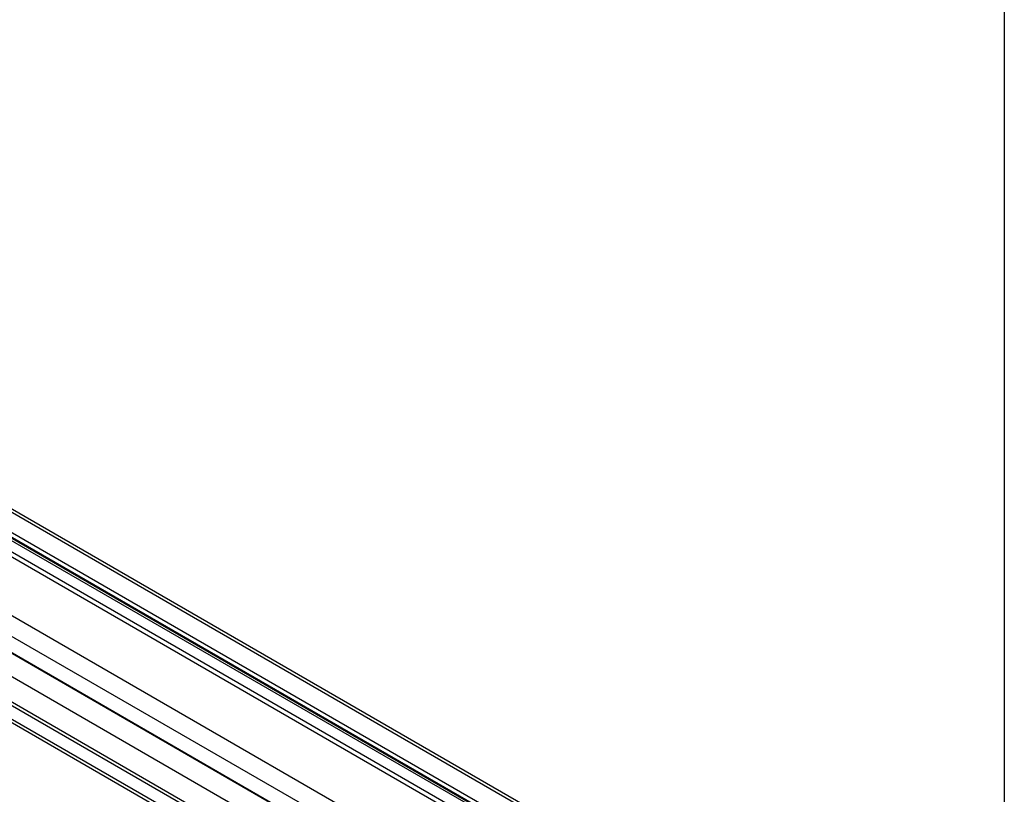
# Model space of a CAD drawing. Header units: millimetres. Extents: x 16 to 683, y 16 to 524.
# Tile 16 of 17: x 591 to 683, y 307 to 379. Entities that reach past the tile are written whole.
import ezdxf

# ---------------------------------------------------------------- set-up
doc = ezdxf.new("R2010")
doc.units = ezdxf.units.MM
doc.header["$LTSCALE"] = 2.5
doc.layers.add('TEXT', color=140, linetype='Continuous', lineweight=25)

msp = doc.modelspace()

# ---------------------------------------------------------------- linework, layer by layer
for p, q in [((305.733, 497.366), (671.072, 286.46)), ((671.488, 286.501), (306.15, 497.407)), ((303.94, 496.078), (669.278, 285.172)), ((303.962, 495.731), (669.301, 284.826)), ((304.04, 495.927), (669.378, 285.022)), ((669.407, 285.499), (304.068, 496.405)), ((302.124, 495.282), (667.462, 284.377)), ((668.087, 284.439), (302.749, 495.344)), ((662.689, 281.621), (297.35, 492.526)), ((296.472, 491.114), (661.81, 280.209)), ((296.36, 489.668), (661.699, 278.763)), ((296.478, 489.556), (661.816, 278.651)), ((663.868, 275.242), (298.529, 486.147)), ((661.699, 273.81), (296.36, 484.715)), ((661.816, 274.057), (296.478, 484.963)), ((296.472, 483.398), (661.81, 272.493)), ((296.725, 482.938), (662.064, 272.033))]:
    msp.add_line(p, q)
at = {"layer": 'TEXT'}
msp.add_line((682.625, 523.875), (682.625, 15.875), dxfattribs=at)

doc.saveas('drawing.dxf')
